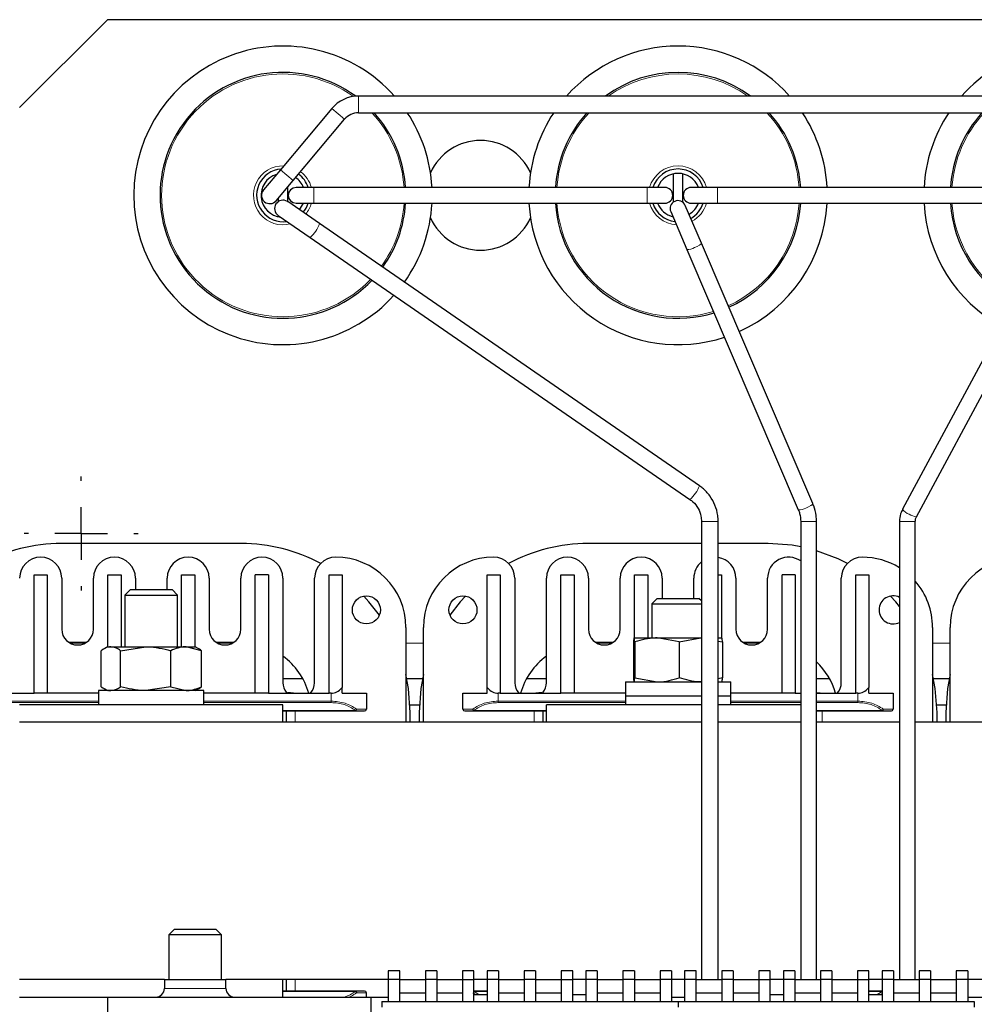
# Model space of a CAD drawing. Header units: millimetres. Extents: x 5 to 418, y 2 to 292.
# Tile 10 of 51: x 59 to 113, y 89 to 145. Entities that reach past the tile are written whole.
import ezdxf

# ---------------------------------------------------------------- set-up
doc = ezdxf.new("R2010")
doc.units = ezdxf.units.MM
doc.layers.add('SLD-0', color=7, linetype='Continuous')

# ---------------------------------------------------------------- blocks, each defined once
blk = doc.blocks.new('SW_CENTERMARKSYMBOL_9')
at = {"layer": 'SLD-0', "color": 0}
for p, q in [((0, 3), (0, 3.25)), ((0, 0), (0, 1.5)), ((-3, 0), (-3.25, 0)), ((0, 0), (-1.5, 0)), ((0, 0), (0, -1.5)), ((0, 0), (1.5, 0)), ((3, 0), (3.25, 0)), ((0, -3), (0, -3.25))]:
    blk.add_line(p, q, dxfattribs=at)

msp = doc.modelspace()

# ---------------------------------------------------------------- linework, layer by layer
at = {"color": 7, "linetype": 'Continuous', "lineweight": 25}
for p, q in [((64.0446, 144.621), (59.0446, 139.621)), ((129.0446, 144.621), (64.0446, 144.621)), ((114.7528, 140.271), (78.3364, 140.271)), ((76.8234, 139.5655), (73.8949, 136.0754)), ((78.3364, 139.321), (114.7528, 139.321)), ((74.6226, 135.4647), (77.5512, 138.9549)), ((73.8949, 136.0754), (72.9307, 134.9263)), ((96.2946, 134.2452), (96.2946, 135.8457)), ((96.7946, 135.8457), (96.7946, 134.2452)), ((73.6585, 134.3157), (74.6226, 135.4647)), ((74.2946, 135.0738), (74.2946, 134.2749)), ((75.7946, 135.071), (74.7946, 135.071)), ((94.7946, 135.071), (75.7946, 135.071)), ((95.7946, 135.071), (94.7946, 135.071)), ((98.7946, 135.071), (97.2946, 135.071)), ((116.7946, 135.071), (98.7946, 135.071)), ((73.7946, 134.2749), (73.7946, 134.4779)), ((74.2925, 134.2761), (74.3143, 134.262)), ((76.1314, 133.0086), (74.3143, 134.262)), ((74.7946, 134.171), (75.7946, 134.171)), ((75.7946, 134.171), (94.7946, 134.171)), ((94.7946, 134.171), (95.7946, 134.171)), ((97.8785, 131.8976), (96.9583, 134.048)), ((97.2946, 134.171), (98.7946, 134.171)), ((98.7946, 134.171), (116.7946, 134.171)), ((73.7749, 133.48), (75.592, 132.2266)), ((73.7946, 133.3963), (73.7946, 133.4664)), ((96.1309, 133.694), (97.0511, 131.5435)), ((97.7632, 118.0875), (76.1314, 133.0086)), ((117.8283, 132.5584), (109.3339, 116.7516)), ((75.592, 132.2266), (97.2238, 117.3055)), ((104.2236, 117.0694), (97.8785, 131.8976)), ((110.1266, 116.3256), (118.6211, 132.1323)), ((97.0511, 131.5435), (103.3962, 116.7153)), ((97.765, 118.0854), (97.7632, 118.0875)), ((97.8821, 116.046), (97.8821, 89.971)), ((98.8321, 89.971), (98.8321, 116.046)), ((103.5321, 116.046), (103.5321, 89.971)), ((104.4321, 89.971), (104.4321, 116.046)), ((109.1571, 116.046), (109.1571, 89.971)), ((110.0571, 89.971), (110.0571, 116.046)), ((71.6696, 114.796), (61.4196, 114.796)), ((97.8821, 114.796), (91.4196, 114.796)), ((101.6696, 114.796), (98.8321, 114.796)), ((59.8696, 113.021), (60.6196, 113.021)), ((59.8696, 106.271), (59.8696, 113.021)), ((60.6196, 113.021), (60.6196, 106.271)), ((61.4446, 112.821), (61.4446, 109.921)), ((63.2446, 109.921), (63.2446, 112.821)), ((64.0696, 113.021), (64.8196, 113.021)), ((64.0696, 108.921), (64.0696, 113.021)), ((64.8196, 113.021), (64.8196, 108.921)), ((65.6446, 112.821), (65.6446, 112.171)), ((67.4446, 112.171), (67.4446, 112.821)), ((68.2696, 113.021), (69.0196, 113.021)), ((68.2696, 108.921), (68.2696, 113.021)), ((69.0196, 113.021), (69.0196, 108.921)), ((69.8446, 112.821), (69.8446, 109.921)), ((71.6446, 109.921), (71.6446, 112.821)), ((73.2196, 113.021), (72.4696, 113.021)), ((72.4696, 106.271), (72.4696, 113.021)), ((73.2196, 113.021), (73.2196, 106.271)), ((74.0446, 112.821), (74.0446, 106.871)), ((75.8446, 106.871), (75.8446, 112.821)), ((76.6696, 106.271), (76.6696, 113.021)), ((76.6696, 113.021), (77.4196, 113.021)), ((77.4196, 113.021), (77.4196, 106.5968)), ((85.6696, 106.5968), (85.6696, 113.021)), ((85.6696, 113.021), (86.4196, 113.021)), ((86.4196, 113.021), (86.4196, 106.271)), ((87.2446, 112.821), (87.2446, 106.871)), ((89.0446, 106.871), (89.0446, 112.821)), ((89.8696, 106.271), (89.8696, 113.021)), ((89.8696, 113.021), (90.6196, 113.021)), ((90.6196, 113.021), (90.6196, 106.271)), ((91.4446, 112.821), (91.4446, 109.921)), ((93.2446, 109.921), (93.2446, 112.821)), ((94.0696, 109.421), (94.0696, 113.021)), ((94.0696, 113.021), (94.8196, 113.021)), ((94.8196, 113.021), (94.8196, 109.421)), ((95.6446, 112.821), (95.6446, 111.671)), ((97.4446, 111.671), (97.4446, 112.821)), ((98.8321, 113.021), (99.0196, 113.021)), ((99.0196, 113.021), (99.0196, 109.421)), ((99.8446, 112.821), (99.8446, 109.921)), ((101.6446, 109.921), (101.6446, 112.821)), ((103.2196, 113.021), (102.4696, 113.021)), ((102.4696, 106.271), (102.4696, 113.021)), ((103.2196, 113.021), (103.2196, 106.271)), ((105.8446, 106.871), (105.8446, 112.821)), ((106.6696, 106.271), (106.6696, 113.021)), ((106.6696, 113.021), (107.4196, 113.021)), ((107.4196, 113.021), (107.4196, 106.5968)), ((65.3513, 112.171), (65.0446, 111.8643)), ((65.3513, 112.171), (66.6865, 112.171)), ((66.6865, 112.171), (67.7378, 112.171)), ((68.0446, 111.8643), (67.7378, 112.171)), ((65.0446, 111.8643), (65.0446, 108.921)), ((65.0446, 111.8643), (66.723, 111.8643)), ((66.723, 111.8643), (68.0446, 111.8643)), ((68.0446, 108.921), (68.0446, 111.8643)), ((95.3513, 111.671), (95.0446, 111.3643)), ((95.3513, 111.671), (97.7378, 111.671)), ((97.8821, 111.5268), (97.7378, 111.671)), ((95.0446, 111.3643), (95.0446, 109.421)), ((95.0446, 111.3643), (97.8821, 111.3643)), ((81.0446, 110.021), (81.0446, 104.621)), ((82.0446, 104.621), (82.0446, 110.021)), ((111.0446, 110.021), (111.0446, 104.621)), ((112.0446, 104.621), (112.0446, 110.021)), ((94.0446, 109.421), (94.0438, 109.4205)), ((94.0454, 109.421), (95.3492, 109.421)), ((96.6169, 109.1977), (95.3492, 109.421)), ((95.3492, 109.421), (97.8484, 109.421)), ((96.6169, 109.1977), (97.8484, 109.421)), ((98.8321, 109.421), (99.0438, 109.421)), ((99.0454, 109.4205), (99.0446, 109.421)), ((62.8421, 109.171), (61.8471, 109.171)), ((64.0446, 108.921), (63.8352, 108.8001)), ((64.0446, 108.921), (64.2378, 108.921)), ((64.2378, 108.921), (66.2257, 108.921)), ((64.7941, 108.6977), (66.2257, 108.921)), ((66.2257, 108.921), (68.5325, 108.921)), ((69.4077, 108.6977), (68.5325, 108.921)), ((68.5325, 108.921), (69.0446, 108.921)), ((69.2539, 108.8001), (69.0446, 108.921)), ((71.2421, 109.171), (70.2471, 109.171)), ((92.8421, 109.171), (91.8471, 109.171)), ((94.0092, 109.1977), (94.0092, 107.1443)), ((94.0815, 109.1977), (94.0815, 107.1443)), ((96.6169, 109.1977), (96.6169, 107.1443)), ((98.8321, 109.2458), (99.08, 109.1977)), ((99.08, 109.1977), (99.08, 107.1443)), ((101.2421, 109.171), (100.2471, 109.171)), ((63.6814, 106.6443), (63.6814, 108.6977)), ((64.7941, 106.6443), (64.7941, 108.6977)), ((67.6573, 106.6443), (67.6573, 108.6977)), ((69.4077, 106.6443), (69.4077, 108.6977)), ((74.0446, 107.121), (75.1621, 107.121)), ((81.095, 107.121), (81.9942, 107.121)), ((87.9271, 107.121), (89.0446, 107.121)), ((94.0815, 107.1443), (95.3492, 106.921)), ((99.08, 107.1443), (98.8321, 107.0994)), ((104.4321, 107.121), (105.1621, 107.121)), ((111.095, 107.121), (111.9942, 107.121)), ((63.8352, 106.5419), (64.0446, 106.421)), ((67.6573, 106.6443), (66.2257, 106.421)), ((67.6573, 106.6443), (68.5325, 106.421)), ((69.0446, 106.421), (69.2539, 106.5419)), ((77.4196, 106.271), (77.4196, 106.5968)), ((85.6696, 106.271), (85.6696, 106.5968)), ((93.5446, 106.921), (93.5446, 106.121)), ((93.5446, 106.921), (97.8484, 106.921)), ((94.0438, 106.9215), (94.0446, 106.921)), ((98.8321, 106.921), (99.5446, 106.921)), ((99.0446, 106.921), (99.0454, 106.9215)), ((99.5446, 106.121), (99.5446, 106.921)), ((107.4196, 106.271), (107.4196, 106.5968)), ((56.4196, 106.271), (59.8696, 106.271)), ((60.6196, 106.271), (59.8696, 106.271)), ((63.5446, 106.271), (60.6196, 106.271)), ((63.5446, 106.421), (63.5446, 105.621)), ((66.5446, 106.421), (63.5446, 106.421)), ((69.5446, 106.421), (66.5446, 106.421)), ((69.5446, 105.621), (69.5446, 106.421)), ((72.4696, 106.271), (69.5446, 106.271)), ((73.2196, 106.271), (72.4696, 106.271)), ((73.2196, 106.271), (76.6696, 106.271)), ((76.7946, 106.271), (76.6696, 106.271)), ((77.4196, 106.271), (78.7946, 106.271)), ((78.7946, 106.271), (78.7946, 105.371)), ((84.2946, 105.371), (84.2946, 106.271)), ((84.2946, 106.271), (85.6696, 106.271)), ((86.4196, 106.271), (86.2946, 106.271)), ((86.4196, 106.271), (89.8696, 106.271)), ((90.6196, 106.271), (89.8696, 106.271)), ((93.5446, 106.271), (90.6196, 106.271)), ((93.5446, 106.121), (93.5446, 105.621)), ((93.5446, 106.121), (97.8821, 106.121)), ((98.8321, 106.121), (99.5446, 106.121)), ((98.8321, 106.121), (99.5211, 106.121)), ((99.5211, 106.121), (99.5446, 106.121)), ((102.4696, 106.271), (99.5446, 106.271)), ((99.5446, 105.621), (99.5446, 106.121)), ((103.2196, 106.271), (102.4696, 106.271)), ((103.2196, 106.271), (103.5321, 106.271)), ((104.4321, 106.271), (106.6696, 106.271)), ((106.7946, 106.271), (106.6696, 106.271)), ((107.4196, 106.271), (108.7946, 106.271)), ((108.7946, 106.271), (108.7946, 105.371)), ((74.0446, 105.621), (59.0446, 105.621)), ((74.0446, 104.621), (74.0446, 105.621)), ((81.2841, 105.621), (81.8051, 105.621)), ((97.8821, 105.621), (89.0446, 105.621)), ((89.0446, 104.621), (89.0446, 105.621)), ((103.5321, 105.621), (98.8321, 105.621)), ((111.2841, 105.621), (111.8051, 105.621)), ((74.0446, 105.271), (78.165, 105.271)), ((74.2446, 104.621), (74.2446, 105.271)), ((81.2946, 104.621), (81.2946, 105.171)), ((81.7946, 105.171), (81.7946, 104.621)), ((84.9241, 105.271), (89.0446, 105.271)), ((88.8446, 105.271), (88.8446, 104.621)), ((104.4321, 105.271), (108.165, 105.271)), ((111.2946, 104.621), (111.2946, 105.171)), ((111.7946, 105.171), (111.7946, 104.621)), ((97.8821, 104.621), (59.0446, 104.621)), ((103.5321, 104.621), (98.8321, 104.621)), ((109.1571, 104.621), (104.4321, 104.621)), ((134.0446, 104.621), (110.0571, 104.621)), ((67.8513, 92.821), (67.5446, 92.5143)), ((67.5446, 92.5143), (67.5446, 89.971)), ((68.865, 92.5143), (67.5446, 92.5143)), ((68.9017, 92.821), (67.8513, 92.821)), ((70.5446, 92.5143), (68.865, 92.5143)), ((70.2378, 92.821), (68.9017, 92.821)), ((70.5446, 92.5143), (70.2378, 92.821)), ((70.5446, 89.971), (70.5446, 92.5143)), ((80.6946, 90.4623), (80.0446, 90.4623)), ((80.0446, 90.4623), (80.0446, 89.971)), ((80.6946, 89.971), (80.6946, 90.4623)), ((82.8071, 90.4623), (82.1571, 90.4623)), ((82.1571, 90.4623), (82.1571, 89.971)), ((82.8071, 90.4623), (82.8071, 89.971)), ((84.9196, 90.4623), (84.2696, 90.4623)), ((84.2696, 90.4623), (84.2696, 89.971)), ((84.9196, 89.971), (84.9196, 90.4623)), ((86.3196, 90.4623), (85.6696, 90.4623)), ((85.6696, 90.4623), (85.6696, 89.971)), ((86.3196, 90.4623), (86.3196, 89.971)), ((88.4321, 90.4623), (87.7821, 90.4623)), ((87.7821, 90.4623), (87.7821, 89.971)), ((88.4321, 90.4623), (88.4321, 89.971)), ((90.5446, 90.4623), (89.8946, 90.4623)), ((89.8946, 90.4623), (89.8946, 89.971)), ((90.5446, 89.971), (90.5446, 90.4623)), ((91.9446, 90.4623), (91.2946, 90.4623)), ((91.2946, 90.4623), (91.2946, 89.971)), ((91.9446, 90.4623), (91.9446, 89.971)), ((94.0571, 90.4623), (93.4071, 90.4623)), ((93.4071, 90.4623), (93.4071, 89.971)), ((94.0571, 90.4623), (94.0571, 89.971)), ((96.1696, 90.4623), (95.5196, 90.4623)), ((95.5196, 90.4623), (95.5196, 89.971)), ((96.1696, 90.4623), (96.1696, 89.971)), ((97.5696, 90.4623), (96.9196, 90.4623)), ((96.9196, 90.4623), (96.9196, 89.971)), ((97.5696, 89.971), (97.5696, 90.4623)), ((99.6821, 90.4623), (99.0321, 90.4623)), ((99.0321, 90.4623), (99.0321, 89.971)), ((99.6821, 90.4623), (99.6821, 89.971)), ((101.7946, 90.4623), (101.1446, 90.4623)), ((101.1446, 90.4623), (101.1446, 89.971)), ((101.7946, 89.971), (101.7946, 90.4623)), ((103.1946, 90.4623), (102.5446, 90.4623)), ((102.5446, 90.4623), (102.5446, 89.971)), ((103.1946, 90.4623), (103.1946, 89.971)), ((105.3071, 90.4623), (104.6571, 90.4623)), ((104.6571, 90.4623), (104.6571, 89.971)), ((105.3071, 90.4623), (105.3071, 89.971)), ((107.4196, 90.4623), (106.7696, 90.4623)), ((106.7696, 90.4623), (106.7696, 89.971)), ((107.4196, 89.971), (107.4196, 90.4623)), ((108.8196, 90.4623), (108.1696, 90.4623)), ((108.1696, 90.4623), (108.1696, 89.971)), ((108.8196, 90.4623), (108.8196, 89.971)), ((110.9321, 90.4623), (110.2821, 90.4623)), ((110.2821, 90.4623), (110.2821, 89.971)), ((110.9321, 90.4623), (110.9321, 89.971)), ((113.0446, 90.4623), (112.3946, 90.4623)), ((112.3946, 90.4623), (112.3946, 89.971)), ((113.0446, 90.4623), (113.0446, 89.971)), ((67.2946, 89.971), (59.0446, 89.971)), ((67.2946, 89.971), (67.2946, 89.471)), ((67.2946, 89.971), (70.7946, 89.971)), ((70.7946, 89.471), (70.7946, 89.971)), ((80.0446, 89.971), (70.7946, 89.971)), ((74.0446, 88.971), (74.0446, 89.971)), ((74.2446, 89.321), (74.2446, 89.971)), ((80.0446, 89.971), (80.0446, 88.721)), ((80.6946, 89.971), (80.0446, 89.971)), ((80.6946, 88.721), (80.6946, 89.971)), ((80.6946, 89.971), (82.1571, 89.971)), ((82.8071, 89.971), (82.1571, 89.971)), ((82.1571, 89.971), (82.1571, 88.721)), ((82.8071, 89.971), (82.8071, 88.721)), ((82.8071, 89.971), (84.2696, 89.971)), ((84.2696, 89.971), (84.2696, 88.721)), ((84.2696, 89.971), (84.9196, 89.971)), ((84.9196, 88.721), (84.9196, 89.971)), ((85.6696, 89.971), (84.9196, 89.971)), ((85.6696, 89.971), (85.6696, 88.721)), ((86.3196, 89.971), (85.6696, 89.971)), ((86.3196, 89.971), (86.3196, 88.721)), ((86.3196, 89.971), (87.7821, 89.971)), ((88.4321, 89.971), (87.7821, 89.971)), ((87.7821, 89.971), (87.7821, 88.721)), ((88.4321, 89.971), (88.4321, 88.721)), ((88.4321, 89.971), (89.8946, 89.971)), ((89.8946, 89.971), (90.5446, 89.971)), ((89.8946, 89.971), (89.8946, 88.721)), ((90.5446, 88.721), (90.5446, 89.971)), ((91.2946, 89.971), (90.5446, 89.971)), ((91.9446, 89.971), (91.2946, 89.971)), ((91.2946, 89.971), (91.2946, 88.721)), ((91.9446, 89.971), (91.9446, 88.721)), ((91.9446, 89.971), (93.4071, 89.971)), ((94.0571, 89.971), (93.4071, 89.971)), ((93.4071, 89.971), (93.4071, 88.721)), ((94.0571, 89.971), (94.0571, 88.721)), ((94.0571, 89.971), (95.5196, 89.971)), ((96.1696, 89.971), (95.5196, 89.971)), ((95.5196, 89.971), (95.5196, 88.721)), ((96.1696, 89.971), (96.1696, 88.721)), ((96.9196, 89.971), (96.1696, 89.971)), ((96.9196, 89.971), (96.9196, 88.721)), ((97.5696, 89.971), (96.9196, 89.971)), ((97.5696, 88.721), (97.5696, 89.971)), ((97.5696, 89.971), (99.0321, 89.971)), ((99.6821, 89.971), (99.0321, 89.971)), ((99.0321, 89.971), (99.0321, 88.721)), ((99.6821, 89.971), (99.6821, 88.721)), ((99.6821, 89.971), (101.1446, 89.971)), ((101.1446, 89.971), (101.7946, 89.971)), ((101.1446, 89.971), (101.1446, 88.721)), ((101.7946, 88.721), (101.7946, 89.971)), ((102.5446, 89.971), (101.7946, 89.971)), ((103.1946, 89.971), (102.5446, 89.971)), ((102.5446, 89.971), (102.5446, 88.721)), ((103.1946, 89.971), (103.1946, 88.721)), ((103.1946, 89.971), (104.6571, 89.971)), ((105.3071, 89.971), (104.6571, 89.971)), ((104.6571, 89.971), (104.6571, 88.721)), ((105.3071, 89.971), (105.3071, 88.721)), ((105.3071, 89.971), (106.7696, 89.971)), ((106.7696, 89.971), (107.4196, 89.971)), ((106.7696, 89.971), (106.7696, 88.721)), ((107.4196, 88.721), (107.4196, 89.971)), ((108.1696, 89.971), (107.4196, 89.971)), ((108.1696, 89.971), (108.1696, 88.721)), ((108.8196, 89.971), (108.1696, 89.971)), ((108.8196, 89.971), (108.8196, 88.721)), ((108.8196, 89.971), (110.2821, 89.971)), ((110.9321, 89.971), (110.2821, 89.971)), ((110.2821, 89.971), (110.2821, 88.721)), ((110.9321, 89.971), (110.9321, 88.721)), ((110.9321, 89.971), (112.3946, 89.971)), ((112.3946, 89.971), (112.3946, 88.721)), ((113.0446, 89.971), (112.3946, 89.971)), ((113.0446, 89.971), (113.0446, 88.721)), ((122.2946, 89.971), (113.0446, 89.971)), ((78.165, 89.321), (74.0446, 89.321)), ((78.7946, 88.971), (78.7946, 89.221)), ((80.6946, 89.221), (82.1571, 89.221)), ((82.8071, 89.221), (84.2696, 89.221)), ((84.9196, 89.3208), (84.9241, 89.321)), ((85.6696, 89.321), (84.9241, 89.321)), ((86.3196, 89.221), (87.7821, 89.221)), ((88.4321, 89.221), (89.8946, 89.221)), ((91.9446, 89.221), (93.4071, 89.221)), ((94.0571, 89.221), (95.5196, 89.221)), ((97.5696, 89.221), (99.0321, 89.221)), ((99.6821, 89.221), (101.1446, 89.221)), ((103.1946, 89.221), (104.6571, 89.221)), ((105.3071, 89.221), (106.7696, 89.221)), ((108.165, 89.321), (107.4196, 89.321)), ((108.8196, 89.221), (110.2821, 89.221)), ((110.9321, 89.221), (112.3946, 89.221)), ((59.0446, 88.971), (64.0446, 88.971)), ((64.0446, 88.971), (64.0446, 87.971)), ((64.0446, 88.971), (79.0446, 88.971)), ((79.0446, 88.971), (79.0446, 87.971)), ((79.0446, 88.971), (80.0446, 88.971)), ((79.6696, 88.721), (79.6696, 88.4074)), ((79.6696, 88.721), (96.5446, 88.721)), ((84.9196, 89.121), (85.6696, 89.121)), ((90.5446, 89.121), (91.2946, 89.121)), ((96.1696, 88.971), (96.9196, 88.971)), ((96.5446, 88.721), (96.5446, 88.4074)), ((96.5446, 88.721), (113.4196, 88.721)), ((101.7946, 89.121), (102.5446, 89.121)), ((107.4196, 89.121), (108.1696, 89.121)), ((113.0446, 88.971), (114.0446, 88.971)), ((113.4196, 88.721), (113.4196, 88.4074))]:
    msp.add_line(p, q, dxfattribs=at)
at = {"color": 7, "linetype": 'Continuous', "lineweight": 18}
for p, q in [((78.3364, 139.321), (78.3364, 140.271)), ((77.5512, 138.9549), (76.8234, 139.5655)), ((74.6226, 135.4647), (73.8949, 136.0754)), ((75.7946, 135.071), (75.7946, 134.171)), ((94.7946, 135.071), (94.7946, 134.171)), ((98.7946, 135.071), (98.7946, 134.621)), ((98.7946, 134.621), (98.7946, 134.171)), ((76.1332, 133.0065), (76.1314, 133.0086)), ((97.8821, 116.046), (98.8321, 116.046)), ((103.5321, 116.046), (103.9821, 116.046)), ((103.9821, 116.046), (104.4321, 116.046)), ((109.1571, 116.046), (109.6071, 116.046)), ((109.6071, 116.046), (110.0571, 116.046)), ((62.7569, 109.121), (61.9323, 109.121)), ((71.1569, 109.121), (70.3323, 109.121)), ((82.0446, 109.121), (81.0446, 109.121)), ((92.7569, 109.121), (91.9323, 109.121)), ((101.1569, 109.121), (100.3323, 109.121)), ((112.0446, 109.121), (111.0446, 109.121)), ((76.7946, 105.8202), (76.7946, 106.271)), ((86.2946, 106.271), (86.2946, 105.8202)), ((106.7946, 105.8202), (106.7946, 106.271)), ((56.2946, 105.8202), (63.5446, 105.8202)), ((56.2946, 105.741), (63.5446, 105.741)), ((69.5446, 105.8202), (76.7946, 105.8202)), ((69.5446, 105.741), (76.7946, 105.741)), ((76.7946, 105.741), (76.7946, 105.8202)), ((86.2946, 105.8202), (86.2946, 105.741)), ((86.2946, 105.8202), (93.5446, 105.8202)), ((86.2946, 105.741), (93.5446, 105.741)), ((99.5446, 105.8202), (103.5321, 105.8202)), ((99.5446, 105.741), (103.5321, 105.741)), ((104.4321, 105.8202), (106.7946, 105.8202)), ((104.4321, 105.741), (106.7946, 105.741)), ((106.7946, 105.741), (106.7946, 105.8202)), ((78.165, 105.2917), (74.0446, 105.2917)), ((74.7446, 104.621), (74.7446, 105.271)), ((78.165, 105.271), (78.165, 105.2917)), ((78.2372, 105.371), (78.7946, 105.371)), ((84.852, 105.371), (84.2946, 105.371)), ((89.0446, 105.2917), (84.9241, 105.2917)), ((84.9241, 105.2917), (84.9241, 105.271)), ((88.3446, 105.271), (88.3446, 104.621)), ((108.165, 105.2917), (104.4321, 105.2917)), ((104.7446, 104.621), (104.7446, 105.271)), ((108.165, 105.271), (108.165, 105.2917)), ((108.2372, 105.371), (108.7946, 105.371)), ((74.7446, 89.321), (74.7446, 89.971)), ((67.2946, 89.471), (70.7946, 89.471)), ((74.0446, 89.3003), (78.165, 89.3003)), ((78.165, 89.3003), (78.165, 89.321)), ((78.2372, 89.221), (78.7946, 89.221)), ((85.0137, 89.121), (84.852, 89.221)), ((84.9241, 89.321), (84.9241, 89.3003)), ((85.1974, 89.121), (84.9241, 89.3003)), ((84.9241, 89.3003), (85.6696, 89.3003)), ((107.4196, 89.3003), (108.165, 89.3003)), ((108.165, 89.3003), (107.8917, 89.121)), ((108.1387, 89.1601), (108.0755, 89.121)), ((108.165, 89.3003), (108.165, 89.321)), ((108.165, 89.321), (108.1696, 89.3208))]:
    msp.add_line(p, q, dxfattribs=at)
at = {"color": 7, "linetype": 'Continuous', "lineweight": 25, "flags": 128}
for points in [[(74.7946, 135.071), (74.6224, 135.0367), (74.4764, 134.9392), (74.3788, 134.7932), (74.3446, 134.621), (74.3788, 134.4488), (74.4764, 134.3028), (74.6224, 134.2053), (74.7946, 134.171), (74.7946, 134.171)], [(74.986, 133.7987), (75.2102, 134.1695), (75.2108, 134.171)], [(103.5321, 114.6141), (103.0394, 114.698), (101.6696, 114.796)], [(106.1932, 113.6667), (105.668, 113.9262), (104.4321, 114.391)], [(79.5351, 110.7184), (78.9437, 111.474), (78.6419, 111.8063)], [(84.4472, 111.8063), (84.1455, 111.474), (83.554, 110.7184)], [(109.1571, 111.219), (108.9437, 111.474), (108.6419, 111.8063)], [(81.2946, 105.171), (81.1966, 106.5408), (81.0446, 107.3505)], [(82.0446, 107.3505), (81.8926, 106.5408), (81.7946, 105.171)], [(111.2946, 105.171), (111.1966, 106.5408), (111.0446, 107.3505)], [(112.0446, 107.3505), (111.8926, 106.5408), (111.7946, 105.171)], [(104.4321, 106.2903), (104.4412, 106.29), (104.4698, 106.2891), (104.4983, 106.2881), (104.5268, 106.2872)]]:
    msp.add_lwpolyline(points, dxfattribs=at)
at = {"color": 7, "linetype": 'Continuous', "lineweight": 18, "flags": 128}
for points in [[(97.4803, 131.6442), (97.6378, 131.7168), (97.7689, 131.7899), (97.8537, 131.8525), (97.8793, 131.895), (97.8785, 131.8976)], [(103.8255, 116.816), (103.9829, 116.8886), (104.114, 116.9617), (104.1988, 117.0243), (104.2244, 117.0668), (104.2236, 117.0694)]]:
    msp.add_lwpolyline(points, dxfattribs=at)
at = {"color": 7, "linetype": 'Continuous', "lineweight": 25}
for centre in [(78.7946, 111.021), (84.2946, 111.021)]:
    msp.add_circle(centre, 0.8, dxfattribs=at)
for centre, radius, start, end in [((74.0446, 134.621), 8.5, 41.65977, 318.01927), ((96.5446, 134.621), 8.5, 41.65977, 138.34023), ((119.0446, 134.621), 8.5, 0, 138.34023), ((74.0446, 134.621), 7, 53.73724, 316.42514), ((96.5446, 134.621), 7, 53.81771, 126.18229), ((78.3364, 138.296), 1.975, 90, 140), ((78.3364, 138.296), 1.025, 90, 140), ((74.0446, 134.621), 7, 3.68584, 42.17742), ((74.0446, 134.621), 8.5, 3.03472, 33.56902), ((96.5446, 134.621), 8.5, 146.43098, 176.96528), ((96.5446, 134.621), 7, 137.82258, 176.31416), ((96.5446, 134.621), 7, 3.68584, 42.17742), ((96.5446, 134.621), 8.5, 3.03472, 33.56902), ((119.0446, 134.621), 8.5, 146.43098, 176.96528), ((119.0446, 134.621), 7, 137.82258, 176.31416), ((85.2946, 134.621), 3.125, 24.30974, 155.69026), ((74.0446, 134.621), 1.5, 94.40205, 278.66316), ((74.0446, 134.621), 1.25, 107.10072, 264.488), ((74.0446, 134.621), 1.5, 17.4576, 53.80469), ((96.5446, 134.621), 1.5, 17.4576, 162.5424), ((96.5446, 134.621), 1.25, 21.1002, 158.8998), ((74.0446, 134.621), 1.25, 21.1002, 54.56711), ((73.2946, 134.621), 0.475, 140, 320), ((95.7946, 134.621), 0.45, 270, 90), ((97.2946, 134.621), 0.45, 90, 180), ((97.2946, 134.621), 0.45, 180, 270), ((74.0446, 133.871), 0.475, 58.5311, 235.40304), ((74.0446, 134.621), 1.5, 319.95652, 342.5424), ((74.0446, 134.621), 7, 324.23761, 356.31416), ((74.0446, 134.621), 8.5, 324.4433, 356.96528), ((96.5446, 134.621), 8.5, 183.03472, 288.13795), ((96.5446, 134.621), 7, 183.68584, 287.05665), ((96.5446, 134.621), 1.5, 197.4576, 263.38448), ((96.5446, 134.621), 1.25, 201.1002, 256.57953), ((96.5446, 133.871), 0.45, 115.17198, 203.16658), ((96.5446, 133.871), 0.45, 23.16658, 115.17198), ((96.5446, 134.621), 1.25, 300.28708, 338.8998), ((96.5446, 134.621), 1.5, 299.09564, 342.5424), ((96.5446, 134.621), 7, 294.43493, 356.31416), ((96.5446, 134.621), 8.5, 294.21107, 356.96528), ((119.0446, 134.621), 8.5, 183.03472, 241.10652), ((119.0446, 134.621), 7, 183.68584, 240.96933), ((85.2946, 134.621), 3.125, 204.30974, 270), ((85.2946, 134.621), 3.125, 270, 335.69026), ((61.4196, 105.171), 9.625, 90, 118.03371), ((71.6696, 105.171), 9.625, 61.96629, 90), ((91.4196, 105.171), 9.625, 90, 118.03371), ((60.2446, 112.821), 1.2, 0, 180), ((64.4446, 112.821), 1.2, 0, 180), ((68.6446, 112.821), 1.2, 0, 180), ((72.8446, 112.821), 1.2, 0, 180), ((77.0446, 112.821), 1.2, 90, 180), ((77.0446, 110.021), 4, 0, 90), ((86.0446, 110.021), 4, 90, 180), ((86.0446, 112.821), 1.2, 0, 90), ((90.2446, 112.821), 1.2, 0, 180), ((94.4446, 112.821), 1.2, 0, 180), ((98.6446, 112.821), 1.2, 0, 81.0107), ((102.8446, 112.821), 1.2, 55.04613, 180), ((107.0446, 112.821), 1.2, 90, 180), ((107.0446, 110.021), 4, 58.12114, 90), ((116.0446, 110.021), 4, 90, 180), ((98.6446, 112.821), 1.2, 129.45089, 180), ((107.0446, 110.021), 4, 0, 41.13819), ((108.7946, 111.021), 0.8, 63.05564, 180), ((108.7946, 111.021), 0.8, 180, 296.94436), ((62.3446, 109.921), 0.9, 180, 0), ((70.7446, 109.921), 0.9, 180, 0), ((92.3446, 109.921), 0.9, 180, 0), ((100.7446, 109.921), 0.9, 180, 0), ((71.6696, 105.171), 4, 15.96201, 53.57643), ((91.4196, 105.171), 4, 126.42357, 164.03799), ((101.6696, 105.171), 4, 15.96201, 46.3204), ((74.9446, 106.871), 0.9, 180, 216.54429), ((74.9446, 106.871), 0.9, 318.18969, 0), ((88.1446, 106.871), 0.9, 180, 221.81031), ((88.1446, 106.871), 0.9, 323.45571, 0), ((104.9446, 106.871), 0.9, 318.18969, 0), ((74.3019, 106.3946), 0.1, 216.54429, 268.13363), ((66.5446, -131.6623), 238.0833, 88.078678, 88.13363), ((74.5101, 105.7874), 0.5, 75.26998, 88.07868), ((88.5791, 105.7874), 0.5, 91.92132, 104.73002), ((96.5446, -131.6623), 238.0833, 91.86637, 91.921322), ((88.7873, 106.3946), 0.1, 271.86637, 323.45571), ((104.5101, 105.7874), 0.5, 75.26998, 88.07868), ((78.1484, 105.359), 0.0896, 280.69891, 7.69544), ((78.6946, 105.371), 0.1, 270, 0), ((84.3946, 105.371), 0.1, 180, 270), ((108.1484, 105.359), 0.0896, 280.69891, 7.69544), ((108.6946, 105.371), 0.1, 270, 0), ((66.7946, 89.471), 0.5, 270, 0), ((71.2946, 89.471), 0.5, 180, 270), ((78.6946, 89.221), 0.1, 0, 90)]:
    msp.add_arc(centre, radius, start, end, dxfattribs=at)
at = {"color": 7, "linetype": 'Continuous', "lineweight": 18}
for centre, radius, start, end in [((74.0446, 134.621), 6.9107, 54.54904, 316.30815), ((96.5446, 134.621), 6.9107, 54.84259, 125.15741), ((74.0446, 134.621), 6.9107, 3.73354, 42.85185), ((96.5446, 134.621), 6.9107, 137.14815, 176.26646), ((96.5446, 134.621), 6.9107, 3.73354, 42.85185), ((119.0446, 134.621), 6.9107, 137.14815, 176.26646), ((74.0446, 134.621), 1.6786, 88.69987, 284.80389), ((96.5446, 134.621), 1.6786, 15.55002, 164.44998), ((74.0446, 134.621), 1.6786, 15.55002, 53.39936), ((74.0446, 134.621), 1.6786, 320.53752, 344.44998), ((74.0446, 134.621), 6.9107, 324.22255, 356.26646), ((96.5446, 134.621), 6.9107, 183.73354, 286.97739), ((96.5446, 134.621), 1.6786, 195.55002, 266.8166), ((96.5446, 134.621), 1.6786, 298.46287, 344.44998), ((96.5446, 134.621), 6.9107, 294.45132, 356.26646), ((119.0446, 134.621), 6.9107, 183.73354, 240.95928), ((74.3188, 133.6879), 1.9381, 311.06498, 339.41657), ((97.1178, 132.2241), 0.6839, 264.40207, 302.01349), ((95.9506, 118.7668), 1.9381, 311.06498, 339.41657), ((103.4629, 117.3959), 0.6839, 264.40207, 302.01349), ((109.9382, 117.1666), 0.7331, 214.47673, 252.09782), ((110.1484, 117.057), 0.7317, 233.47197, 268.29653), ((84.9407, 105.359), 0.0896, 172.30456, 259.30109), ((78.1484, 89.233), 0.0896, 352.30456, 79.30109)]:
    msp.add_arc(centre, radius, start, end, dxfattribs=at)
at = {"color": 7, "linetype": 'Continuous', "lineweight": 25}
for centre, start_param, end_param in [((76.7946, 112.777), 3.1415927, 3.4594164), ((86.2946, 112.777), 2.8237689, 3.1415927), ((106.7946, 112.777), 3.1415927, 3.4594164)]:
    msp.add_ellipse(centre, major_axis=(0, 6.506), ratio=0.3074074, start_param=start_param, end_param=end_param, dxfattribs=at)
for points, knots in [([(98.8321, 116.046), (98.8271, 116.163), (98.8136, 116.4824), (98.6714, 116.9917), (98.3745, 117.5257), (98.0453, 117.8811), (97.8228, 118.0439), (97.7632, 118.0875)], [0, 0, 0, 0, 0.14655, 0.3998254, 0.6535318, 0.9071858, 1, 1, 1, 1]), ([(97.2238, 117.3055), (97.281, 117.2623), (97.464, 117.1241), (97.7048, 116.8109), (97.8603, 116.4117), (97.8759, 116.1492), (97.8821, 116.046)], [0, 0, 0, 0, 0.1466848, 0.4684692, 0.7909201, 1, 1, 1, 1]), ([(103.3962, 116.7153), (103.423, 116.6464), (103.5052, 116.4349), (103.5212, 116.2026), (103.5321, 116.046)], [0, 0, 0, 0, 0.3256461, 1, 1, 1, 1]), ([(104.4321, 116.046), (104.4276, 116.1602), (104.4155, 116.4661), (104.3292, 116.8105), (104.2406, 117.0278), (104.2236, 117.0694)], [0, 0, 0, 0, 0.3252638, 0.8711314, 1, 1, 1, 1]), ([(109.3339, 116.7516), (109.2931, 116.6658), (109.1877, 116.4443), (109.1687, 116.1973), (109.1571, 116.046)], [0, 0, 0, 0, 0.3873323, 1, 1, 1, 1]), ([(110.0571, 116.046), (110.0589, 116.0842), (110.0637, 116.1828), (110.1027, 116.2713), (110.1266, 116.3256)], [0, 0, 0, 0, 0.3870749, 1, 1, 1, 1]), ([(94.0454, 109.421), (94.0359, 109.394), (94.0237, 109.359), (94.0119, 109.2275), (94.0092, 109.1977)], [0, 0, 0, 0, 0.7730974, 1, 1, 1, 1]), ([(94.0815, 109.1977), (94.0725, 109.2878), (94.0606, 109.4071), (94.0484, 109.4183), (94.0454, 109.421)], [0, 0, 0, 0, 0.7556342, 1, 1, 1, 1]), ([(95.3492, 109.421), (95.3192, 109.4208), (94.8911, 109.4176), (94.4716, 109.3037), (94.0815, 109.1977)], [0, 0, 0, 0, 0.0702006, 1, 1, 1, 1]), ([(99.08, 109.1977), (99.0709, 109.2878), (99.059, 109.4071), (99.0468, 109.4183), (99.0438, 109.421)], [0, 0, 0, 0, 0.7556342, 1, 1, 1, 1]), ([(64.2378, 108.921), (64.1917, 108.9183), (64.0035, 108.9071), (63.82, 108.7878), (63.6814, 108.6977)], [0, 0, 0, 0, 0.2443658, 1, 1, 1, 1]), ([(64.7941, 108.6977), (64.753, 108.7275), (64.5718, 108.859), (64.3834, 108.894), (64.2378, 108.921)], [0, 0, 0, 0, 0.2269026, 1, 1, 1, 1]), ([(66.2257, 108.921), (66.2596, 108.9208), (66.743, 108.9176), (67.2168, 108.8037), (67.6573, 108.6977)], [0, 0, 0, 0, 0.0702006, 1, 1, 1, 1]), ([(68.5325, 108.921), (68.5118, 108.9208), (68.2162, 108.9176), (67.9266, 108.8037), (67.6573, 108.6977)], [0, 0, 0, 0, 0.0702006, 1, 1, 1, 1]), ([(69.4077, 108.6977), (69.3669, 108.7315), (69.3143, 108.7752), (69.2595, 108.7906), (69.2472, 108.794)], [0, 0, 0, 0, 0.7749669, 1, 1, 1, 1]), ([(94.0092, 107.1443), (94.0119, 107.1145), (94.0237, 106.983), (94.0359, 106.9481), (94.0454, 106.921)], [0, 0, 0, 0, 0.2269026, 1, 1, 1, 1]), ([(94.0454, 106.921), (94.0484, 106.9237), (94.0606, 106.935), (94.0725, 107.0542), (94.0815, 107.1443)], [0, 0, 0, 0, 0.2443658, 1, 1, 1, 1]), ([(95.3492, 106.921), (95.3793, 106.9212), (95.8073, 106.9244), (96.2268, 107.0383), (96.6169, 107.1443)], [0, 0, 0, 0, 0.0702006, 1, 1, 1, 1]), ([(97.8484, 106.921), (97.8192, 106.9212), (97.4034, 106.9244), (96.9958, 107.0383), (96.6169, 107.1443)], [0, 0, 0, 0, 0.0702006, 1, 1, 1, 1]), ([(99.0438, 106.921), (99.0468, 106.9237), (99.059, 106.935), (99.0709, 107.0542), (99.08, 107.1443)], [0, 0, 0, 0, 0.2443658, 1, 1, 1, 1]), ([(63.6814, 106.6443), (63.82, 106.5542), (64.0035, 106.435), (64.1917, 106.4237), (64.2378, 106.421)], [0, 0, 0, 0, 0.7556342, 1, 1, 1, 1]), ([(64.2378, 106.421), (64.3834, 106.4481), (64.5718, 106.483), (64.753, 106.6145), (64.7941, 106.6443)], [0, 0, 0, 0, 0.7730974, 1, 1, 1, 1]), ([(66.2257, 106.421), (66.1917, 106.4212), (65.7083, 106.4244), (65.2346, 106.5383), (64.7941, 106.6443)], [0, 0, 0, 0, 0.0702006, 1, 1, 1, 1]), ([(68.5325, 106.421), (68.5533, 106.4212), (68.8488, 106.4244), (69.1384, 106.5383), (69.4077, 106.6443)], [0, 0, 0, 0, 0.0702006, 1, 1, 1, 1]), ([(69.2472, 106.548), (69.2595, 106.5514), (69.3143, 106.5668), (69.3669, 106.6105), (69.4077, 106.6443)], [0, 0, 0, 0, 0.2250331, 1, 1, 1, 1]), ([(84.9241, 105.2917), (84.917, 105.2956), (84.9019, 105.3037), (84.8823, 105.322), (84.864, 105.3447), (84.8564, 105.3613), (84.852, 105.371)], [0, 0, 0, 0, 0.23746421, 0.50006372, 0.70827774, 1, 1, 1, 1]), ([(78.165, 89.3003), (78.1722, 89.2964), (78.1873, 89.2883), (78.2068, 89.27), (78.2251, 89.2473), (78.2327, 89.2307), (78.2372, 89.221)], [0, 0, 0, 0, 0.2374642, 0.5000637, 0.7082777, 1, 1, 1, 1])]:
    msp.add_open_spline(points, degree=3, knots=knots, dxfattribs=at)
at = {"color": 7, "linetype": 'Continuous', "lineweight": 18}
for points, knots in [([(76.7946, 105.8202), (76.9284, 105.8145), (77.2008, 105.8027), (77.5861, 105.7104), (77.946, 105.5686), (78.1373, 105.4388), (78.2372, 105.371)], [0, 0, 0, 0, 0.2375014, 0.4832155, 0.7301644, 1, 1, 1, 1]), ([(76.7946, 105.741), (76.9214, 105.7353), (77.1805, 105.7237), (77.5511, 105.6299), (77.8927, 105.4872), (78.0735, 105.3575), (78.165, 105.2917)], [0, 0, 0, 0, 0.235632, 0.481585, 0.7374213, 1, 1, 1, 1]), ([(84.852, 105.371), (84.9519, 105.4388), (85.1432, 105.5686), (85.503, 105.7104), (85.8884, 105.8027), (86.1607, 105.8145), (86.2946, 105.8202)], [0, 0, 0, 0, 0.269828, 0.5167844, 0.7624926, 1, 1, 1, 1]), ([(84.9241, 105.2917), (85.0157, 105.3575), (85.1965, 105.4872), (85.538, 105.6299), (85.9087, 105.7237), (86.1678, 105.7353), (86.2946, 105.741)], [0, 0, 0, 0, 0.2625787, 0.518415, 0.764368, 1, 1, 1, 1]), ([(106.7946, 105.8202), (106.9284, 105.8145), (107.2008, 105.8027), (107.5861, 105.7104), (107.946, 105.5686), (108.1373, 105.4388), (108.2372, 105.371)], [0, 0, 0, 0, 0.2375014, 0.4832155, 0.7301644, 1, 1, 1, 1]), ([(106.7946, 105.741), (106.9214, 105.7353), (107.1805, 105.7237), (107.5511, 105.6299), (107.8927, 105.4872), (108.0735, 105.3575), (108.165, 105.2917)], [0, 0, 0, 0, 0.235632, 0.481585, 0.7374213, 1, 1, 1, 1]), ([(78.165, 105.2917), (78.1722, 105.2956), (78.1873, 105.3037), (78.2068, 105.322), (78.2251, 105.3447), (78.2327, 105.3613), (78.2372, 105.371)], [0, 0, 0, 0, 0.2374842, 0.5000636, 0.7083114, 1, 1, 1, 1]), ([(108.165, 105.2917), (108.1722, 105.2956), (108.1873, 105.3037), (108.2068, 105.322), (108.2251, 105.3447), (108.2327, 105.3613), (108.2372, 105.371)], [0, 0, 0, 0, 0.23748416, 0.50006362, 0.70831145, 1, 1, 1, 1]), ([(78.165, 89.3003), (78.0742, 89.2338), (77.8966, 89.104), (77.6613, 89.0146), (77.5465, 88.971)], [0, 0, 0, 0, 0.5117557, 1, 1, 1, 1]), ([(78.2372, 89.221), (78.1401, 89.151), (78.0071, 89.0551), (77.8313, 88.9889), (77.7839, 88.971)], [0, 0, 0, 0, 0.729875, 1, 1, 1, 1])]:
    msp.add_open_spline(points, degree=3, knots=knots, dxfattribs=at)
at = {"color": 7, "linetype": 'Continuous', "lineweight": 25}
for points in [[(78.165, 105.271), (78.317, 105.271), (78.6209, 105.271), (78.67, 105.271), (78.6946, 105.271)], [(84.3946, 105.271), (84.4191, 105.271), (84.4682, 105.271), (84.7722, 105.271), (84.9241, 105.271)], [(108.165, 105.271), (108.317, 105.271), (108.6209, 105.271), (108.67, 105.271), (108.6946, 105.271)], [(78.6946, 89.321), (78.67, 89.321), (78.6209, 89.321), (78.317, 89.321), (78.165, 89.321)]]:
    msp.add_open_spline(points, degree=3, dxfattribs=at)

# ---------------------------------------------------------------- block references
at = {"layer": 'SLD-0', "color": 7}
msp.add_blockref('SW_CENTERMARKSYMBOL_9', (62.5446, 115.371), dxfattribs=at)

doc.saveas('drawing.dxf')
